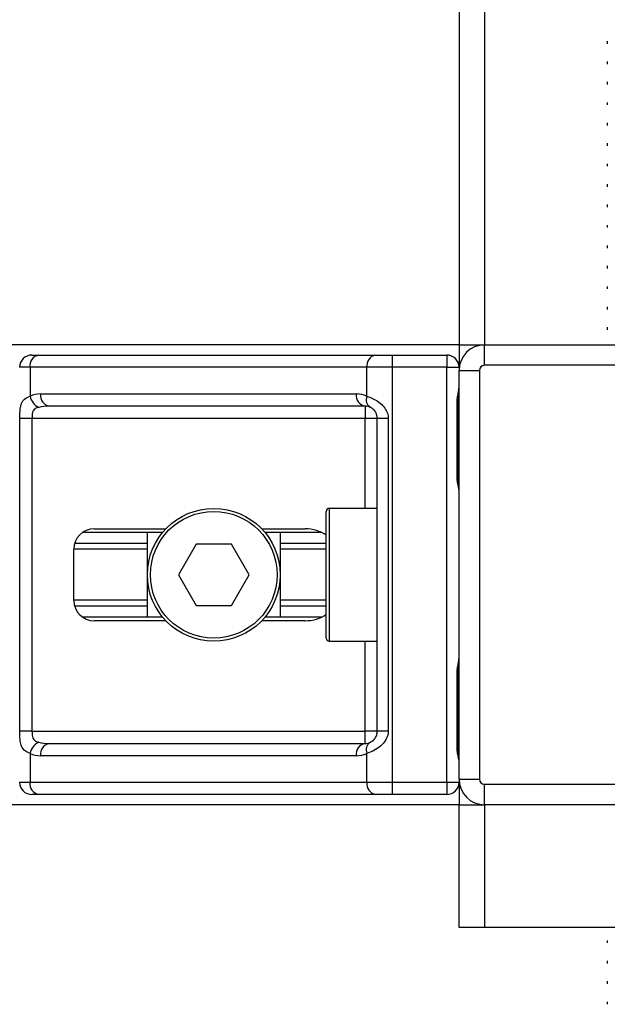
# Model space of a CAD drawing. Header units: millimetres. Extents: x 0 to 420, y 0 to 297.
# Tile 41 of 104: x 136.7 to 139.87, y 195.58 to 200.91. Entities that reach past the tile are written whole.
import ezdxf

# ---------------------------------------------------------------- set-up
doc = ezdxf.new("R2010")
doc.units = ezdxf.units.MM

msp = doc.modelspace()

# ---------------------------------------------------------------- linework, layer by layer
at = {"color": 7, "linetype": 'Continuous', "lineweight": 25}
for p, q in [((139.07197, 234.5152), (139.07197, 199.1477)), ((139.21012, 234.5152), (139.21012, 199.1477)), ((139.87326, 200.79019), (139.87326, 200.77632)), ((139.87326, 200.67966), (139.87326, 200.66579)), ((139.87326, 200.56914), (139.87326, 200.55527)), ((139.87326, 200.45861), (139.87326, 200.44475)), ((139.87326, 200.34809), (139.87326, 200.33422)), ((139.87326, 200.23757), (139.87326, 200.2237)), ((139.87326, 200.12704), (139.87326, 200.11318)), ((139.87326, 200.01652), (139.87326, 200.00265)), ((139.87326, 199.906), (139.87326, 199.89213)), ((139.87326, 199.79547), (139.87326, 199.78161)), ((139.87326, 199.68495), (139.87326, 199.67108)), ((139.87326, 199.57443), (139.87326, 199.56056)), ((139.87326, 199.4639), (139.87326, 199.45003)), ((139.87326, 199.35338), (139.87326, 199.33951)), ((139.87326, 199.24286), (139.87326, 199.22899)), ((139.07197, 199.1477), (75.13416, 199.1477)), ((139.07197, 199.1477), (139.07197, 199.02613)), ((139.07197, 199.1477), (139.21012, 199.1477)), ((139.21012, 199.03718), (139.21012, 199.1477)), ((139.21012, 199.1477), (141.42059, 199.1477)), ((136.76203, 199.09244), (136.79925, 199.09244)), ((136.79925, 199.09244), (138.62011, 199.09244)), ((138.62011, 199.09244), (138.70999, 199.09244)), ((138.70999, 199.09244), (139.00565, 199.09244)), ((138.70999, 199.09244), (138.70999, 199.02613)), ((139.00565, 199.09244), (139.00565, 199.02613)), ((136.75236, 199.02613), (136.69571, 199.02613)), ((138.57322, 199.02613), (136.75236, 199.02613)), ((136.75236, 199.02613), (136.75236, 198.86978)), ((138.57322, 198.86978), (138.57322, 199.02613)), ((138.70999, 199.02613), (138.57322, 199.02613)), ((138.70999, 199.02613), (138.70999, 196.7825)), ((139.00565, 199.02613), (138.70999, 199.02613)), ((139.00565, 199.02613), (139.07197, 199.02613)), ((139.00565, 196.7825), (139.00565, 199.02613)), ((141.42059, 199.03718), (139.21012, 199.03718)), ((139.07197, 199.00955), (139.18249, 199.00955)), ((139.07197, 196.79908), (139.07197, 199.00955)), ((139.18249, 199.00955), (139.18249, 196.79908)), ((136.80892, 198.88245), (138.51667, 198.88245)), ((138.56356, 198.81613), (136.85581, 198.81613)), ((138.56356, 198.81613), (138.56356, 198.74982)), ((139.06181, 198.4293), (139.06181, 198.84376)), ((139.06604, 198.84376), (139.06181, 198.84376)), ((139.06604, 198.4293), (139.06604, 198.84376)), ((136.69686, 197.05881), (136.69686, 198.74982)), ((136.76278, 198.74982), (136.69686, 198.74982)), ((138.56356, 198.74982), (136.76278, 198.74982)), ((136.76278, 198.74982), (136.76278, 197.05881)), ((138.62987, 198.74982), (138.56356, 198.74982)), ((138.56356, 198.26351), (138.56356, 198.74982)), ((138.68899, 198.74982), (138.62987, 198.74982)), ((138.62987, 197.05881), (138.62987, 198.74982)), ((138.68899, 198.74982), (138.68899, 197.05881)), ((139.06604, 198.4293), (139.06181, 198.4293)), ((138.35357, 197.56169), (138.35357, 198.24694)), ((138.62987, 198.26351), (138.37014, 198.26351)), ((138.37014, 198.26351), (138.37014, 197.54511)), ((137.46923, 198.13365), (137.03675, 198.13365)), ((137.09921, 198.15299), (137.48649, 198.15299)), ((137.38648, 197.67498), (137.38648, 198.13365)), ((138.00489, 198.15299), (138.23911, 198.15299)), ((138.32745, 198.13365), (138.02215, 198.13365)), ((138.10489, 198.13365), (138.10489, 197.67498)), ((137.38648, 198.07374), (136.9932, 198.07374)), ((137.64997, 198.0701), (137.55425, 197.90431)), ((137.8414, 198.0701), (137.64997, 198.0701)), ((137.93712, 197.90431), (137.8414, 198.0701)), ((138.35357, 198.07374), (138.10489, 198.07374)), ((136.98868, 197.76616), (136.98868, 198.04247)), ((137.38648, 198.04202), (136.98868, 198.04202)), ((138.35357, 198.04202), (138.10489, 198.04202)), ((137.55425, 197.90431), (137.64997, 197.73853)), ((137.8414, 197.73853), (137.93712, 197.90431)), ((137.38648, 197.76661), (136.98868, 197.76661)), ((138.35357, 197.76661), (138.10489, 197.76661)), ((137.38648, 197.73488), (136.9932, 197.73488)), ((137.64997, 197.73853), (137.8414, 197.73853)), ((138.35357, 197.73488), (138.10489, 197.73488)), ((137.46923, 197.67498), (137.03675, 197.67498)), ((137.48649, 197.65563), (137.09921, 197.65563)), ((138.23911, 197.65563), (138.00489, 197.65563)), ((138.32745, 197.67498), (138.02215, 197.67498)), ((138.37014, 197.54511), (138.62987, 197.54511)), ((138.56356, 197.05881), (138.56356, 197.54511)), ((139.06181, 196.96486), (139.06181, 197.37933)), ((139.06604, 197.37933), (139.06181, 197.37933)), ((139.06604, 196.96486), (139.06604, 197.37933)), ((136.76278, 197.05881), (136.69686, 197.05881)), ((136.76278, 197.05881), (138.56356, 197.05881)), ((138.62987, 197.05881), (138.56356, 197.05881)), ((138.56356, 196.99249), (138.56356, 197.05881)), ((138.68899, 197.05881), (138.62987, 197.05881)), ((136.85581, 196.99249), (138.56356, 196.99249)), ((139.06604, 196.96486), (139.06181, 196.96486)), ((136.75236, 196.93884), (136.75236, 196.7825)), ((138.51667, 196.92618), (136.80892, 196.92618)), ((138.57322, 196.7825), (138.57322, 196.93884)), ((139.07197, 196.79908), (139.18249, 196.79908)), ((136.69571, 196.7825), (136.75236, 196.7825)), ((136.75236, 196.7825), (138.57322, 196.7825)), ((138.57322, 196.7825), (138.70999, 196.7825)), ((138.70999, 196.7825), (139.00565, 196.7825)), ((138.70999, 196.7825), (138.70999, 196.71619)), ((139.00565, 196.7825), (139.07197, 196.7825)), ((139.00565, 196.7825), (139.00565, 196.71619)), ((139.07197, 196.7825), (139.07197, 196.66092)), ((139.21012, 196.66092), (139.21012, 196.77145)), ((139.21012, 196.77145), (141.42059, 196.77145)), ((136.79925, 196.71619), (136.76203, 196.71619)), ((138.62011, 196.71619), (136.79925, 196.71619)), ((138.70999, 196.71619), (138.62011, 196.71619)), ((139.00565, 196.71619), (138.70999, 196.71619)), ((139.07197, 196.66092), (75.13416, 196.66092)), ((139.07197, 195.99778), (139.07197, 196.66092)), ((139.07197, 196.66092), (139.21012, 196.66092)), ((141.42059, 196.66092), (139.21012, 196.66092)), ((139.21012, 196.66092), (139.21012, 195.99778)), ((139.21012, 195.99778), (139.07197, 195.99778)), ((141.42059, 195.99778), (139.21012, 195.99778)), ((139.87326, 195.92715), (139.87326, 195.91328)), ((139.87326, 195.81663), (139.87326, 195.80276)), ((139.87326, 195.70611), (139.87326, 195.69224)), ((139.87326, 195.59558), (139.87326, 195.58171))]:
    msp.add_line(p, q, dxfattribs=at)
for radius in [0.3592, 0.34262]:
    msp.add_circle((137.74569, 197.90431), radius, dxfattribs=at)
for centre, radius, start, end in [((139.21012, 199.00955), 0.13815, 90, 180), ((136.76203, 199.02613), 0.06631, 90, 180), ((136.81098, 199.03441), 0.0592, 101.42175, 188.04947), ((138.63184, 199.03441), 0.0592, 101.42175, 188.04947), ((139.00565, 199.02613), 0.06631, 0, 90), ((139.21012, 199.00955), 0.02763, 90, 180), ((136.80892, 198.74982), 0.13263, 90, 115.24042), ((136.83605, 198.88688), 0.08541, 191.54851, 244.48399), ((136.86753, 198.87416), 0.0592, 171.95053, 258.57825), ((138.57528, 198.87416), 0.0592, 171.95053, 258.57825), ((138.51667, 198.74982), 0.13263, 64.75958, 90), ((138.62071, 198.85164), 0.05084, 159.08981, 235.39013), ((138.56356, 198.74982), 0.06631, 64.75958, 90), ((138.37014, 198.24694), 0.01658, 90, 180), ((137.09921, 198.04247), 0.11052, 90, 180), ((137.09921, 197.76616), 0.11052, 180, 270), ((138.37014, 197.56169), 0.01658, 180, 270), ((136.83605, 196.92174), 0.08541, 115.51601, 168.45149), ((138.56356, 197.05881), 0.06631, 270, 295.24042), ((138.62071, 196.95699), 0.05084, 124.60987, 200.91019), ((136.86753, 196.93447), 0.0592, 101.42175, 188.04947), ((138.57528, 196.93447), 0.0592, 101.42175, 188.04947), ((136.80892, 197.05881), 0.13263, 244.75958, 270), ((138.51667, 197.05881), 0.13263, 270, 295.24042), ((139.21012, 196.79908), 0.13815, 180, 270), ((139.21012, 196.79908), 0.02763, 180, 270), ((136.76203, 196.7825), 0.06631, 180, 270), ((136.81098, 196.77421), 0.0592, 171.95053, 258.57825), ((138.63184, 196.77421), 0.0592, 171.95053, 258.57825), ((139.00565, 196.7825), 0.06631, 270, 0)]:
    msp.add_arc(centre, radius, start, end, dxfattribs=at)
for centre, major_axis, ratio, start_param, end_param in [((136.85581, 198.74982), (0.13263, 0), 0.5, 1.5707963, 2.0113247), ((138.23911, 198.04247), (-0.1563, 0), 0.7071068, 3.890794, 4.712389), ((138.23911, 197.76616), (-0.1563, 0), 0.7071068, 1.5707963, 2.3923913), ((136.85581, 197.05881), (0.13263, 0), 0.5, 4.2718606, 4.712389)]:
    msp.add_ellipse(centre, major_axis=major_axis, ratio=ratio, start_param=start_param, end_param=end_param, dxfattribs=at)
for points, knots in [([(136.69686, 198.74982), (136.69688, 198.75377), (136.69695, 198.77006), (136.69769, 198.78745), (136.70031, 198.81103), (136.70545, 198.83368), (136.72138, 198.85714), (136.74172, 198.86544), (136.75236, 198.86978)], [0, 0, 0, 0, 0.0620594, 0.25604, 0.2811965, 0.496867, 0.7368773, 1, 1, 1, 1]), ([(138.57322, 198.86978), (138.58347, 198.86625), (138.60695, 198.85815), (138.64349, 198.83634), (138.66736, 198.81107), (138.6813, 198.78808), (138.68807, 198.7692), (138.68877, 198.75435), (138.68899, 198.74982)], [0, 0, 0, 0, 0.2204024, 0.5050019, 0.6931202, 0.7669429, 0.9288339, 1, 1, 1, 1]), ([(139.06181, 198.84376), (139.06205, 198.84994), (139.06265, 198.86544), (139.06654, 198.88329), (139.0706, 198.90049), (139.07141, 198.90803), (139.07197, 198.91324)], [0, 0, 0, 0, 0.2269894, 0.5690124, 0.702034, 1, 1, 1, 1]), ([(139.06685, 198.84372), (139.06676, 198.85253), (139.06653, 198.87432), (139.0726, 198.89703), (139.07141, 198.91088), (139.07119, 198.91347)], [0, 0, 0, 0, 0.3553058, 0.87926, 1, 1, 1, 1]), ([(136.79925, 198.8098), (136.79239, 198.80777), (136.78079, 198.80435), (136.77222, 198.79591), (136.76692, 198.78695), (136.76361, 198.77507), (136.76285, 198.76048), (136.76279, 198.75179), (136.76278, 198.74982)], [0, 0, 0, 0, 0.273797, 0.4623029, 0.4991581, 0.7049828, 0.9330438, 1, 1, 1, 1]), ([(138.62987, 198.74982), (138.62919, 198.75711), (138.62797, 198.7701), (138.62114, 198.7833), (138.61412, 198.79316), (138.60813, 198.79921), (138.59955, 198.80583), (138.5951, 198.80812), (138.59184, 198.8098)], [0, 0, 0, 0, 0.2459514, 0.4382643, 0.4984306, 0.6829349, 0.7679658, 1, 1, 1, 1]), ([(139.07143, 198.3671), (139.07128, 198.36992), (139.07052, 198.38428), (139.06603, 198.4079), (139.06614, 198.42906), (139.06618, 198.43701)], [0, 0, 0, 0, 0.13224493, 0.67417628, 1, 1, 1, 1]), ([(139.07197, 198.35982), (139.07187, 198.36175), (139.0715, 198.36933), (139.06869, 198.38031), (139.06494, 198.39747), (139.06227, 198.41163), (139.06192, 198.42504), (139.06181, 198.4293)], [0, 0, 0, 0, 0.1172575, 0.461179, 0.5069762, 0.8431627, 1, 1, 1, 1]), ([(139.06181, 197.37933), (139.06205, 197.38551), (139.06265, 197.40101), (139.06654, 197.41886), (139.0706, 197.43606), (139.07141, 197.44359), (139.07197, 197.4488)], [0, 0, 0, 0, 0.2269894, 0.5690124, 0.702034, 1, 1, 1, 1]), ([(139.06685, 197.37929), (139.06676, 197.38809), (139.06653, 197.40988), (139.0726, 197.43259), (139.07141, 197.44644), (139.07119, 197.44903)], [0, 0, 0, 0, 0.3553058, 0.87926, 1, 1, 1, 1]), ([(136.75236, 196.93884), (136.74334, 196.94238), (136.72265, 196.95047), (136.70642, 196.97229), (136.70028, 196.99755), (136.69775, 197.02055), (136.69696, 197.03942), (136.69688, 197.05427), (136.69686, 197.05881)], [0, 0, 0, 0, 0.2204024, 0.5050019, 0.6931202, 0.7669429, 0.9288339, 1, 1, 1, 1]), ([(136.76278, 197.05881), (136.76288, 197.05152), (136.76307, 197.03853), (136.7657, 197.02532), (136.77013, 197.01546), (136.77529, 197.00942), (136.78542, 197.00279), (136.79341, 197.0005), (136.79925, 196.99883)], [0, 0, 0, 0, 0.2459514, 0.4382643, 0.4984306, 0.6829349, 0.7679658, 1, 1, 1, 1]), ([(138.68899, 197.05881), (138.68882, 197.05486), (138.68815, 197.03856), (138.68157, 197.02118), (138.66736, 196.9976), (138.6465, 196.97495), (138.60926, 196.95148), (138.5856, 196.94318), (138.57322, 196.93884)], [0, 0, 0, 0, 0.0620594, 0.25604, 0.2811965, 0.496867, 0.7368773, 1, 1, 1, 1]), ([(138.59184, 196.99883), (138.59575, 197.00085), (138.60236, 197.00427), (138.61156, 197.01271), (138.61884, 197.02167), (138.62587, 197.03356), (138.62958, 197.04815), (138.62982, 197.05684), (138.62987, 197.05881)], [0, 0, 0, 0, 0.273797, 0.4623029, 0.4991581, 0.7049828, 0.9330438, 1, 1, 1, 1]), ([(139.07197, 196.89539), (139.07187, 196.89731), (139.0715, 196.90489), (139.06869, 196.91587), (139.06494, 196.93303), (139.06227, 196.9472), (139.06192, 196.9606), (139.06181, 196.96486)], [0, 0, 0, 0, 0.1172575, 0.461179, 0.5069762, 0.8431627, 1, 1, 1, 1]), ([(139.07143, 196.90267), (139.07128, 196.90548), (139.07052, 196.91985), (139.06603, 196.94346), (139.06614, 196.96462), (139.06618, 196.97257)], [0, 0, 0, 0, 0.1322449, 0.6741763, 1, 1, 1, 1])]:
    msp.add_open_spline(points, degree=3, knots=knots, dxfattribs=at)

doc.saveas('drawing.dxf')
